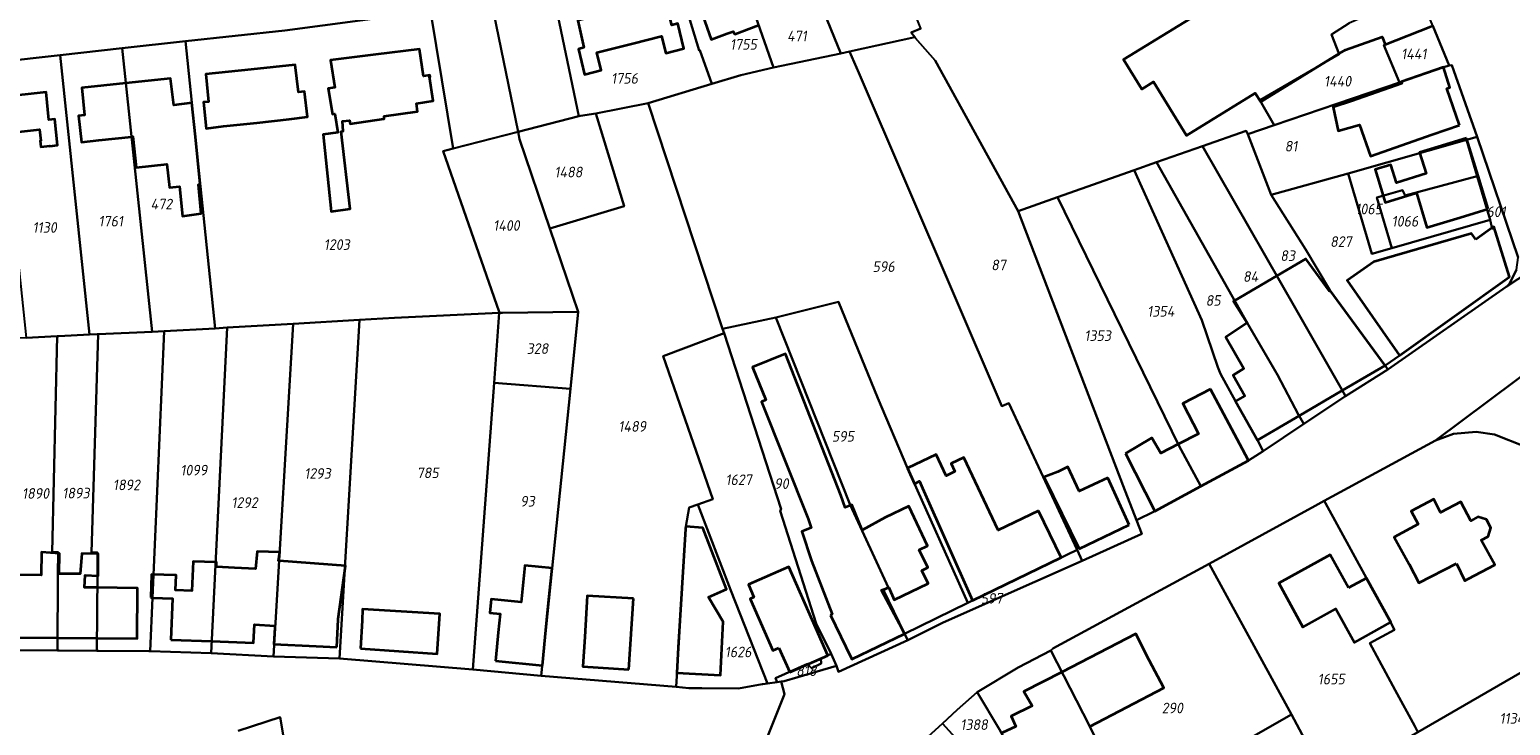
# Model space of a CAD drawing. Extents: x 177930 to 190767, y 381068 to 392034.
# Tile 129 of 256: x 182803 to 183054, y 385801 to 385919. Entities that reach past the tile are written whole.
import ezdxf
from ezdxf.enums import TextEntityAlignment as Align

# ---------------------------------------------------------------- set-up
doc = ezdxf.new("R2010")
doc.units = 0
for name, color, linetype, lineweight in [('B-XX-KG-GRENS_PERCEEL-GV', 150, 'Continuous', 25), ('B-XX-KG-GRENS_PERCEEL-S', 150, 'Continuous', 25), ('B-XX-OG-BEBOUWING-G', 7, 'Continuous', 35)]:
    doc.layers.add(name, color=color, linetype=linetype, lineweight=lineweight)
doc.styles.add('NLCS-ISO', font='NLCS-ISO.ttf', dxfattribs={"height": 1.8})

# ---------------------------------------------------------------- blocks, each defined once
blk = doc.blocks.new('SKG-PERCEELNUMMER-SO')
at = {"layer": 'DefPoints'}
blk.add_point((0, 0), dxfattribs=at)
at = {"style": 'NLCS-ISO', "oblique": 10, "flags": 1}
blk.add_attdef('GEMEENTECODE', text='', height=1.8, dxfattribs=at).set_placement((-0.5, 2.55), align=Align.MIDDLE_RIGHT)
blk.add_attdef('SECTIE', text='', height=1.8, dxfattribs=at).set_placement((0.5, 2.5), align=Align.MIDDLE_LEFT)
at = {"style": 'NLCS-ISO', "oblique": 10}
blk.add_attdef('PERCEELNUMMER', text='', height=1.8, dxfattribs=at).set_placement((0, 0), align=Align.MIDDLE_CENTER)

msp = doc.modelspace()

# ---------------------------------------------------------------- linework, layer by layer
at = {"layer": 'B-XX-KG-GRENS_PERCEEL-GV'}
for points in [[(182944.3, 385942.878), (182931.077, 385937.508), (182940.345, 385914.753), (182941.839, 385915.083), (182952.902, 385917.53), (182952.299, 385918.282), (182953.905, 385918.978)], [(182921.303, 385934.191), (182928.931, 385912.346), (182940.345, 385914.753), (182931.077, 385937.508), (182930.716, 385937.36)], [(182921.303, 385934.191), (182914.796, 385931.918), (182911.585, 385930.925), (182914.732, 385920.475), (182916.31, 385915.276), (182916.434, 385915.32), (182918.47, 385909.575), (182923.379, 385911.052), (182928.931, 385912.346)], [(182891.531, 385925.326), (182895.906, 385904.114), (182896.212, 385904.193), (182898.817, 385904.57), (182907.653, 385906.321), (182918.47, 385909.575), (182916.434, 385915.32), (182916.31, 385915.276), (182914.732, 385920.475), (182911.585, 385930.925), (182906.75, 385929.431)], [(182881.104, 385923.476), (182885.601, 385901.466), (182895.906, 385904.114), (182891.531, 385925.326), (182888.752, 385924.667)], [(183035.123, 385909.848), (183032.462, 385916.175), (183040.761, 385919.419), (183038.051, 385926.071), (183030.038, 385923.064), (183029.744, 385922.721), (183030.225, 385921.462), (183026.587, 385919.887), (183023.583, 385917.993), (183024.9, 385914.635), (183011.412, 385906.804), (183013.84, 385902.584)], [(182836.287, 385868.255), (182847.47, 385868.904), (182858.693, 385869.559), (182864.634, 385869.908), (182882.383, 385870.744), (182882.396, 385870.917), (182872.894, 385898.208), (182874.594, 385898.636), (182870.779, 385921.93), (182846.02, 385918.626), (182829.206, 385916.837), (182834.216, 385868.136)], [(182870.779, 385921.93), (182874.594, 385898.636), (182885.601, 385901.466), (182881.104, 385923.476)], [(183043.517, 385912.717), (183040.761, 385919.419), (183032.462, 385916.175), (183035.123, 385909.848), (183042.603, 385912.406)], [(182818.432, 385915.651), (182823.571, 385867.526), (182825.577, 385867.641), (182834.216, 385868.136), (182829.206, 385916.837)], [(182990.526, 385835.611), (182988.212, 385841.448), (182970.455, 385887.993), (182956.341, 385913.546), (182952.986, 385917.376), (182952.902, 385917.53), (182941.839, 385915.083), (182943.39, 385911.468), (182967.646, 385854.929), (182968.87, 385855.463), (182980.427, 385830.591), (182981.297, 385828.718), (182991.404, 385833.29)], [(182807.734, 385866.822), (182812.919, 385867.084), (182807.925, 385914.472), (182797.229, 385913.289), (182802.159, 385866.541), (182807.44, 385866.807)], [(182814.373, 385867.145), (182823.571, 385867.526), (182818.432, 385915.651), (182807.925, 385914.472), (182812.919, 385867.084), (182814.237, 385867.139)], [(182961.899, 385821.59), (182980.427, 385830.591), (182968.87, 385855.463), (182967.646, 385854.929), (182943.39, 385911.468), (182941.839, 385915.083), (182940.345, 385914.753), (182928.931, 385912.346), (182923.379, 385911.052), (182918.47, 385909.575), (182907.653, 385906.321), (182920.305, 385868.074), (182929.323, 385869.984), (182939.938, 385872.636), (182946.608, 385856.268), (182951.648, 385844.401)], [(183026.39, 385894.403), (183046.463, 385900.127), (183048.26, 385900.609), (183043.965, 385912.762), (183043.517, 385912.717), (183042.603, 385912.406), (183035.123, 385909.848), (183013.84, 385902.584), (183009.358, 385901.059), (183013.334, 385890.754)], [(182885.601, 385901.466), (182885.852, 385900.234), (182890.975, 385885.043), (182903.581, 385888.873), (182898.817, 385904.57), (182896.212, 385904.193), (182895.906, 385904.114)], [(182895.817, 385870.912), (182894.492, 385857.873), (182889.55, 385809.203), (182912.417, 385807.345), (182914.038, 385834.531), (182914.628, 385837.744), (182916.088, 385838.267), (182918.652, 385839.164), (182910.198, 385863.441), (182920.547, 385867.334), (182920.305, 385868.074), (182907.653, 385906.321), (182898.817, 385904.57), (182903.581, 385888.873), (182890.975, 385885.043)], [(182874.594, 385898.636), (182872.894, 385898.208), (182882.396, 385870.917), (182882.383, 385870.744), (182882.994, 385870.774), (182895.817, 385870.912), (182890.975, 385885.043), (182885.852, 385900.234), (182885.601, 385901.466)], [(183033.157, 385861.182), (183032.675, 385861.835), (183023.373, 385874.547), (183019.149, 385881.587), (183013.334, 385890.754), (183009.358, 385901.059), (183009.093, 385901.638), (183001.714, 385899.05), (183017.654, 385871.217), (183025.304, 385857.769), (183025.937, 385856.612)], [(183048.277, 385893.964), (183046.463, 385900.127), (183026.39, 385894.403), (183030.442, 385880.747), (183033.818, 385881.704), (183031.25, 385890.297), (183035.642, 385891.573), (183036.071, 385890.642)], [(183048.277, 385893.964), (183050.472, 385886.556), (183050.815, 385885.01), (183051.127, 385885.412), (183053.791, 385876.871), (183035.204, 385863.567), (183032.675, 385861.835), (183033.157, 385861.182), (183053.188, 385875.182), (183053.747, 385875.756), (183054.97, 385878.046), (183055.216, 385880.122), (183048.26, 385900.609), (183046.463, 385900.127)], [(183025.937, 385856.612), (183025.304, 385857.769), (183017.654, 385871.217), (183001.714, 385899.05), (182993.868, 385896.289), (183009.289, 385869.097), (183014.403, 385860.256), (183017.976, 385853.471), (183018.857, 385851.925)], [(183001.405, 385841.383), (183009.507, 385845.695), (183012.007, 385847.292), (183011.029, 385849.195), (183007.3, 385855.757), (183004.77, 385860.417), (183004.314, 385861.545), (183001.608, 385869.542), (182990.095, 385894.961), (182977.084, 385890.353), (182997.685, 385848.276)], [(182990.095, 385894.961), (183001.608, 385869.542), (183004.314, 385861.545), (183004.77, 385860.417), (183007.3, 385855.757), (183011.029, 385849.195), (183012.007, 385847.292), (183018.857, 385851.925), (183017.976, 385853.471), (183014.403, 385860.256), (183009.289, 385869.097), (182993.868, 385896.289)], [(183026.39, 385894.403), (183013.334, 385890.754), (183019.149, 385881.587), (183023.373, 385874.547), (183032.675, 385861.835), (183035.204, 385863.567), (183053.791, 385876.871), (183051.127, 385885.412), (183050.815, 385885.01), (183050.472, 385886.556), (183033.818, 385881.704), (183030.442, 385880.747)], [(183048.277, 385893.964), (183036.071, 385890.642), (183035.642, 385891.573), (183031.25, 385890.297), (183033.818, 385881.704), (183050.472, 385886.556)], [(182990.526, 385835.611), (182993.503, 385837.075), (183001.405, 385841.383), (182997.685, 385848.276), (182977.084, 385890.353), (182970.455, 385887.993), (182988.212, 385841.448)], [(182961.899, 385821.59), (182951.648, 385844.401), (182946.608, 385856.268), (182939.938, 385872.636), (182929.323, 385869.984), (182941.921, 385838.208), (182948.446, 385824.147), (182947.182, 385823.72), (182951.177, 385816.309)], [(182844.149, 385812.472), (182855.305, 385812.166), (182858.693, 385869.559), (182847.47, 385868.904)], [(182855.305, 385812.166), (182877.946, 385810.254), (182881.546, 385858.888), (182882.383, 385870.744), (182864.634, 385869.908), (182858.693, 385869.559)], [(182894.492, 385857.873), (182895.817, 385870.912), (182882.994, 385870.774), (182882.383, 385870.744), (182881.546, 385858.888)], [(182920.305, 385868.074), (182920.547, 385867.334), (182930.226, 385837.479), (182930.088, 385837.185), (182936.184, 385818.08), (182938.735, 385812.935), (182939.618, 385810.908), (182939.944, 385809.88), (182951.741, 385815.242), (182951.177, 385816.309), (182947.182, 385823.72), (182948.446, 385824.147), (182941.921, 385838.208), (182929.323, 385869.984)], [(182807.49, 385813.508), (182807.568, 385826.446), (182807.574, 385830.152), (182806.574, 385830.156), (182807.44, 385866.807), (182802.159, 385866.541), (182800.781, 385866.482), (182800.263, 385855.959), (182799.638, 385843.247), (182799.614, 385831.738), (182799.61, 385831.03), (182799.574, 385830.268), (182800.07, 385830.246), (182800.941, 385830.207), (182800.917, 385827.527), (182800.846, 385824.301), (182800.801, 385815.71), (182800.79, 385813.563)], [(182814.237, 385867.139), (182812.919, 385867.084), (182807.734, 385866.822), (182807.44, 385866.807), (182806.574, 385830.156), (182807.574, 385830.152), (182807.568, 385826.446), (182807.49, 385813.508), (182807.787, 385813.506), (182814.169, 385813.454), (182814.25, 385826.429), (182814.263, 385830.137), (182813.273, 385830.14), (182814.373, 385867.145)], [(182814.373, 385867.145), (182813.273, 385830.14), (182814.263, 385830.137), (182814.25, 385826.429), (182814.169, 385813.454), (182814.437, 385813.452), (182822.996, 385813.382), (182823.219, 385813.378), (182825.577, 385867.641), (182823.571, 385867.526)], [(182834.216, 385868.136), (182825.577, 385867.641), (182823.219, 385813.378), (182833.559, 385813.022), (182836.287, 385868.255)], [(182836.287, 385868.255), (182833.559, 385813.022), (182844.149, 385812.472), (182847.47, 385868.904)], [(182916.088, 385838.267), (182921.721, 385823.659), (182927.888, 385807.897), (182929.554, 385808.131), (182929.277, 385808.833), (182934.691, 385811.223), (182935.381, 385810.525), (182937.036, 385811.3), (182936.986, 385812.133), (182938.735, 385812.935), (182936.184, 385818.08), (182930.088, 385837.185), (182930.226, 385837.479), (182920.547, 385867.334), (182910.198, 385863.441), (182918.652, 385839.164)], [(182877.946, 385810.254), (182889.55, 385809.203), (182894.492, 385857.873), (182881.546, 385858.888)], [(183034.372, 385806.793), (183037.69, 385800.649), (183038.233, 385799.643), (183081.795, 385824.849), (183077.41, 385831.119), (183073.954, 385835.179), (183071.318, 385837.958), (183069.059, 385840.068), (183064.417, 385843.43), (183058.875, 385846.91), (183056.364, 385848.085), (183051.214, 385850.131), (183048.089, 385850.604), (183044.265, 385850.224), (183041.217, 385849.105), (183022.327, 385838.883), (183022.538, 385838.497), (183029.509, 385825.742), (183033.627, 385818.218), (183034.286, 385817.011), (183030.091, 385814.721)], [(182912.417, 385807.345), (182914.556, 385807.097), (182916.8, 385807.138), (182922.991, 385807.029), (182926.987, 385807.767), (182927.118, 385807.786), (182927.888, 385807.897), (182921.721, 385823.659), (182916.088, 385838.267), (182914.628, 385837.744), (182914.038, 385834.531)], [(183016.797, 385802.645), (183023.066, 385790.867), (183038.233, 385799.643), (183037.69, 385800.649), (183034.372, 385806.793), (183030.091, 385814.721), (183034.286, 385817.011), (183033.627, 385818.218), (183029.509, 385825.742), (183022.538, 385838.497), (183022.327, 385838.883), (183020.808, 385838.061), (183002.815, 385828.179)], [(182981.297, 385828.718), (182980.427, 385830.591), (182961.899, 385821.59), (182951.177, 385816.309), (182951.741, 385815.242), (182957.697, 385818.228)], [(182989.273, 385786.919), (183016.797, 385802.645), (183002.815, 385828.179), (182991.857, 385822.291), (182976.322, 385813.814), (182975.962, 385813.484), (182982.55, 385800.741)], [(183023.066, 385790.867), (183026.639, 385782.686), (183069.226, 385804.132), (183081.429, 385809.371), (183088.215, 385812.292), (183088.068, 385812.937), (183086.853, 385815.555), (183082.392, 385823.965), (183081.795, 385824.849), (183038.233, 385799.643)], [(182929.554, 385808.131), (182930.216, 385808.218), (182930.76, 385808.291), (182933.045, 385808.982), (182939.618, 385810.908), (182938.735, 385812.935), (182936.986, 385812.133), (182937.036, 385811.3), (182935.381, 385810.525), (182934.691, 385811.223), (182929.277, 385808.833)], [(182975.962, 385813.484), (182970.41, 385810.623), (182963.469, 385806.432), (182967.28, 385800.1), (182971.844, 385791.656), (182978.131, 385780.547), (182988.511, 385786.483), (182989.273, 385786.919), (182982.55, 385800.741)], [(182963.469, 385806.432), (182960.093, 385803.422), (182957.624, 385801.132), (182964.156, 385793.902), (182961.482, 385791.388), (182963.875, 385788.795), (182963.581, 385788.617), (182965.7, 385786.198), (182971.844, 385791.656), (182967.28, 385800.1)], [(183023.066, 385790.867), (183016.797, 385802.645), (182989.273, 385786.919), (182988.511, 385786.483), (183003.61, 385760.037), (183030.721, 385773.862), (183030.114, 385775.078), (183028.634, 385778.084), (183026.639, 385782.686)], [(182957.624, 385801.132), (182950.782, 385794.912), (182947.945, 385792.391), (182947.651, 385791.804), (182947.621, 385791.257), (182947.945, 385789.934), (182947.977, 385789.802), (182948.382, 385789.266), (182953.015, 385784.555), (182962.052, 385775.07), (182964.306, 385772.736), (182978.131, 385780.547), (182971.844, 385791.656), (182965.7, 385786.198), (182963.581, 385788.617), (182963.875, 385788.795), (182961.482, 385791.388), (182964.156, 385793.902)]]:
    msp.add_lwpolyline(points, close=True, dxfattribs=at)
for points in [[(182797.229, 385913.289), (182807.925, 385914.472), (182818.432, 385915.651), (182829.206, 385916.837), (182846.02, 385918.626), (182870.779, 385921.93)], [(182953.905, 385918.978), (182952.299, 385918.282), (182952.902, 385917.53), (182952.986, 385917.376), (182956.341, 385913.546), (182970.455, 385887.993), (182977.084, 385890.353), (182990.095, 385894.961), (182993.868, 385896.289), (183001.714, 385899.05), (183009.093, 385901.638), (183009.358, 385901.059), (183013.84, 385902.584), (183011.412, 385906.804), (183024.9, 385914.635), (183023.583, 385917.993), (183026.587, 385919.887)], [(183040.761, 385919.419), (183043.517, 385912.717), (183043.965, 385912.762), (183048.26, 385900.609), (183055.216, 385880.122)], [(183075.16, 385889.611), (183053.188, 385875.182), (183033.157, 385861.182), (183025.937, 385856.612), (183018.857, 385851.925), (183012.007, 385847.292), (183009.507, 385845.695), (183001.405, 385841.383), (182993.503, 385837.075), (182990.526, 385835.611), (182991.404, 385833.29), (182981.297, 385828.718), (182957.697, 385818.228), (182951.741, 385815.242), (182939.944, 385809.88), (182939.618, 385810.908), (182933.045, 385808.982), (182930.76, 385808.291), (182930.216, 385808.218), (182930.785, 385806.117), (182924.87, 385791.244)], [(183054.97, 385878.046), (183053.747, 385875.756), (183053.188, 385875.182), (183075.16, 385889.611)], [(182950.782, 385794.912), (182957.624, 385801.132), (182960.093, 385803.422), (182963.469, 385806.432), (182970.41, 385810.623), (182975.962, 385813.484), (182976.322, 385813.814), (182991.857, 385822.291), (183002.815, 385828.179), (183020.808, 385838.061), (183022.327, 385838.883), (183041.217, 385849.105), (183081.841, 385879.494)], [(183081.841, 385879.494), (183041.217, 385849.105), (183044.265, 385850.224), (183048.089, 385850.604), (183051.214, 385850.131), (183056.364, 385848.085)], [(182924.87, 385791.244), (182930.785, 385806.117), (182930.216, 385808.218), (182929.554, 385808.131), (182927.888, 385807.897), (182927.118, 385807.786), (182926.987, 385807.767), (182922.991, 385807.029), (182916.8, 385807.138), (182914.556, 385807.097), (182912.417, 385807.345), (182889.55, 385809.203), (182877.946, 385810.254), (182855.305, 385812.166), (182844.149, 385812.472), (182833.559, 385813.022), (182823.219, 385813.378), (182822.996, 385813.382), (182814.437, 385813.452), (182814.169, 385813.454), (182807.787, 385813.506), (182807.49, 385813.508), (182800.79, 385813.563)], [(182845.898, 385798.54), (182845.257, 385802.183), (182838.117, 385799.865)], [(182838.117, 385799.865), (182845.257, 385802.183), (182845.898, 385798.54)]]:
    msp.add_lwpolyline(points, dxfattribs=at)
at = {"layer": 'B-XX-OG-BEBOUWING-G'}
for points in [[(183026.993, 385935.831), (183026.15, 385935.489), (183020.495, 385932.018), (183019.829, 385933.101), (183015.57, 385930.486), (182988.308, 385913.747), (182991.408, 385908.699), (182993.4, 385909.922), (182998.963, 385900.861), (183010.656, 385908.04), (183011.569, 385906.553), (183012.202, 385906.938)], [(182923.3, 385928.472), (182916.204, 385925.929), (182917.683, 385921.433), (182916.919, 385921.151), (182918.344, 385917.129), (182921.051, 385918.115), (182922.087, 385918.451), (182922.373, 385918.044), (182926.413, 385919.557)], [(182903.613, 385922.307), (182895.724, 385920.357), (182896.761, 385915.735), (182895.842, 385915.499), (182896.884, 385911.19), (182899.685, 385911.908), (182898.961, 385914.903), (182905.059, 385916.461)], [(182905.059, 385916.461), (182909.951, 385917.711), (182910.645, 385914.825), (182913.705, 385915.62), (182912.709, 385919.804), (182911.667, 385919.528), (182910.565, 385924.026), (182903.613, 385922.307)], [(183024.867, 385914.719), (183025.934, 385915.374), (183032.157, 385917.577), (183032.706, 385916.27)], [(183032.706, 385916.27), (183040.452, 385919.298)], [(182861.479, 385914.572), (182853.766, 385913.629), (182854.536, 385908.993), (182853.401, 385908.808), (182854.107, 385904.437), (182854.519, 385904.501), (182855.035, 385901.326), (182852.537, 385900.998), (182853.889, 385887.958), (182857.119, 385888.424), (182855.614, 385901.492), (182855.968, 385901.576), (182855.823, 385903.248), (182857.034, 385903.368), (182857.117, 385902.807), (182862.818, 385903.64)], [(182862.818, 385903.64), (182862.873, 385903.648), (182862.875, 385904.126), (182868.553, 385904.934), (182868.356, 385906.25), (182871.203, 385906.69), (182870.57, 385910.761), (182870.697, 385910.78), (182870.652, 385911.071), (182869.576, 385910.899), (182868.881, 385915.453), (182861.479, 385914.572)], [(183012.202, 385906.938), (183024.867, 385914.719)], [(182840.321, 385912.037), (182832.673, 385911.222), (182833.123, 385906.574), (182832.232, 385906.465), (182832.714, 385902.046), (182835.669, 385902.398), (182841.283, 385903.012)], [(182841.283, 385903.012), (182846.809, 385903.616), (182849.89, 385903.995), (182849.378, 385908.298), (182848.357, 385908.165), (182847.804, 385912.834), (182840.321, 385912.037)], [(183042.596, 385912.404), (183035.368, 385909.932)], [(183045.26, 385902.6), (183043.16, 385908.8), (183043.67, 385908.95), (183042.596, 385912.404)], [(182819.067, 385909.708), (182811.596, 385908.908), (182812.041, 385904.293), (182811.06, 385904.187), (182811.532, 385899.715), (182814.474, 385900.03), (182820.037, 385900.621)], [(182830.89, 385900.616), (182830.248, 385906.375), (182827.209, 385906.004), (182826.671, 385910.522), (182819.067, 385909.708)], [(183035.368, 385909.932), (183035.484, 385909.655), (183026.954, 385906.676), (183023.867, 385905.628), (183024.691, 385901.628), (183028.353, 385902.67), (183030.213, 385897.345), (183040.676, 385900.999)], [(182799.352, 385893.155), (182799.696, 385893.191), (182798.83, 385901.225), (182804.439, 385901.868), (182804.635, 385899.949), (182804.563, 385899.941), (182804.667, 385898.912), (182806.187, 385899.085), (182806.191, 385899.045), (182807.485, 385899.193), (182807.037, 385903.603), (182806.045, 385903.49), (182805.574, 385908.173), (182797.858, 385907.324)], [(183040.676, 385900.999), (183045.26, 385902.6)], [(182820.037, 385900.621), (182820.267, 385900.645), (182820.845, 385895.422), (182826.041, 385895.972), (182826.514, 385892.042), (182828.21, 385892.183), (182828.714, 385887.166), (182831.851, 385887.634), (182831.41, 385892.533), (182831.703, 385892.566)], [(182831.703, 385892.566), (182830.89, 385900.616)], [(183046.495, 385900.413), (183041.671, 385898.938)], [(183048.453, 385894.012), (183046.495, 385900.413)], [(183041.671, 385898.938), (183038.515, 385897.973), (183039.616, 385894.371), (183034.573, 385892.829), (183033.644, 385895.867), (183030.974, 385895.05), (183032.331, 385890.611)], [(183050.168, 385888.407), (183048.453, 385894.012)], [(183032.331, 385890.611), (183032.678, 385889.477), (183037.975, 385891.097), (183039.77, 385885.226), (183045.418, 385886.954)], [(183045.418, 385886.954), (183050.168, 385888.407)], [(183048.04, 385883.214), (183047.329, 385884.213), (183030.737, 385879.419), (183026.218, 385876.274), (183032.228, 385867.637)], [(183051.126, 385885.412), (183048.04, 385883.214)], [(183053.79, 385876.87), (183051.126, 385885.412)], [(183023.373, 385874.547), (183023.252, 385874.458), (183019.251, 385879.926), (183014.319, 385877.04)], [(183014.319, 385877.04), (183007.16, 385872.851), (183006.959, 385872.733), (183009.289, 385869.097)], [(183035.1, 385863.51), (183053.79, 385876.87)], [(183032.675, 385861.835), (183023.373, 385874.547)], [(183009.289, 385869.097), (183005.632, 385866.655), (183008.718, 385861.336), (183006.876, 385860.188), (183008.862, 385856.678), (183007.3, 385855.757)], [(183032.228, 385867.637), (183035.1, 385863.51)], [(182943.966, 385833.896), (182942.227, 385838.198), (182941.089, 385837.742), (182940.359, 385839.857), (182930.949, 385863.805), (182925.388, 385861.538), (182927.634, 385856.039), (182926.892, 385855.666), (182934.824, 385835.848), (182935.301, 385834.295), (182933.762, 385833.693), (182935.358, 385828.732), (182938.86, 385819.646), (182938.589, 385819.503)], [(183025.403, 385857.588), (183032.675, 385861.835)], [(183003.071, 385857.8), (182998.363, 385855.388), (183001.016, 385850.246), (182997.581, 385848.488)], [(183008.463, 385847.659), (183003.071, 385857.8)], [(183018.07, 385853.306), (183025.403, 385857.588)], [(183007.3, 385855.757), (183011.029, 385849.195)], [(183011.029, 385849.195), (183018.07, 385853.306)], [(182997.581, 385848.488), (182994.606, 385846.966), (182993.115, 385849.541), (182988.618, 385846.92)], [(182973.907, 385837.186), (182967.012, 385833.883), (182961.241, 385846.234), (182959.081, 385845.204), (182959.713, 385843.846), (182958.23, 385843.138), (182956.549, 385846.741), (182951.648, 385844.401)], [(182988.618, 385846.92), (182993.603, 385837.129)], [(183001.427, 385841.343), (183009.507, 385845.695), (183008.463, 385847.659)], [(182951.648, 385844.401), (182952.839, 385841.751)], [(182985.613, 385842.791), (182980.767, 385840.52), (182978.847, 385844.649), (182977.708, 385844.075), (182977.166, 385843.82), (182974.787, 385842.919), (182974.875, 385842.74)], [(182952.839, 385841.751), (182953.691, 385842.194), (182954.195, 385841.056)], [(182974.875, 385842.74), (182980.787, 385830.766)], [(182989.265, 385834.836), (182985.613, 385842.791)], [(182954.195, 385841.056), (182962.658, 385821.964)], [(182993.603, 385837.129), (183001.427, 385841.343)], [(182948.432, 385824.177), (182948.474, 385824.196), (182949.427, 385822.109), (182955.161, 385824.876), (182954.096, 385827.082), (182955.105, 385827.569), (182953.661, 385830.559), (182955.048, 385831.229), (182951.899, 385837.97), (182947.887, 385836.063), (182943.966, 385833.896)], [(182977.697, 385829.274), (182973.907, 385837.186)], [(182912.789, 385814.03), (182912.553, 385809.734), (182919.932, 385809.32), (182920.42, 385818.391), (182917.897, 385822.534), (182920.946, 385823.91), (182916.938, 385834.301), (182914.038, 385834.531), (182914.012, 385834.152)], [(182914.012, 385834.152), (182912.789, 385814.03)], [(182980.787, 385830.766), (182989.265, 385834.836)], [(182807.75, 385826.511), (182807.826, 385829.96), (182804.772, 385830.156), (182804.701, 385826.259), (182801.032, 385826.316)], [(182814.188, 385824.168), (182812.068, 385824.193), (182812.162, 385826.289), (182814.367, 385826.147), (182814.407, 385829.867), (182811.633, 385829.958), (182811.356, 385826.478), (182807.75, 385826.511)], [(182845.104, 385828.691), (182844.988, 385828.699), (182845.191, 385830.176), (182841.341, 385830.295), (182841.05, 385827.349), (182837.505, 385827.527), (182834.43, 385827.681), (182834.46, 385828.466), (182834.322, 385828.471)], [(182962.658, 385821.964), (182977.697, 385829.274)], [(182834.322, 385828.471), (182830.478, 385828.621), (182830.283, 385823.596), (182827.505, 385823.733), (182827.601, 385826.254), (182823.451, 385826.412), (182823.3, 385822.465)], [(182855.079, 385818.776), (182855.083, 385818.855), (182856.333, 385827.883), (182845.104, 385828.691)], [(182890.906, 385822.655), (182891.394, 385827.47), (182886.759, 385827.937), (182886.129, 385821.686), (182881.026, 385822.2), (182880.792, 385819.88), (182882.558, 385819.702), (182882.24, 385816.55)], [(182936.106, 385817.284), (182931.518, 385827.665), (182924.698, 385824.666), (182925.624, 385822.564), (182924.953, 385822.268), (182928.827, 385813.485), (182929.861, 385813.941)], [(182814.104, 385815.595), (182821, 385815.528), (182821.051, 385824.088), (182814.188, 385824.168)], [(182947.551, 385823.769), (182948.432, 385824.177)], [(182823.3, 385822.465), (182823.62, 385822.453)], [(182823.62, 385822.453), (182826.997, 385822.324), (182826.73, 385815.329)], [(182889.734, 385810.959), (182890.206, 385815.762), (182890.619, 385819.864), (182890.906, 385822.655)], [(182905.202, 385822.311), (182897.355, 385822.783), (182896.944, 385815.817), (182896.612, 385810.796), (182904.388, 385810.27)], [(182904.388, 385810.27), (182905.202, 385822.311)], [(182951.177, 385816.309), (182947.551, 385823.769)], [(182858.908, 385813.831), (182871.873, 385812.908), (182872.323, 385819.714), (182859.248, 385820.49), (182859.15, 385818.576)], [(182938.589, 385819.503), (182941.218, 385814.134)], [(182833.66, 385815.064), (182840.757, 385814.793), (182840.876, 385817.921), (182844.351, 385817.706), (182844.334, 385817.379)], [(182844.334, 385817.379), (182844.193, 385814.58), (182851.381, 385814.218)], [(182854.841, 385814.044), (182855.079, 385818.776)], [(182859.15, 385818.576), (182858.908, 385813.831)], [(182882.24, 385816.55), (182881.84, 385812.332)], [(182938.144, 385812.663), (182936.106, 385817.284)], [(182800.764, 385815.726), (182807.434, 385815.66)], [(182807.434, 385815.66), (182814.104, 385815.595)], [(182826.73, 385815.329), (182833.66, 385815.064)], [(182851.381, 385814.218), (182854.841, 385814.044)], [(182929.861, 385813.941), (182931.682, 385809.812)], [(182941.218, 385814.134), (182942.241, 385812.044), (182951.177, 385816.309)], [(182982.608, 385800.621), (182995.163, 385807.164), (182992.67, 385811.86), (182990.39, 385816.32), (182977.839, 385809.853)], [(182881.84, 385812.332), (182881.786, 385811.76)], [(182881.786, 385811.76), (182889.734, 385810.959)], [(182931.682, 385809.812), (182938.144, 385812.663)], [(182977.839, 385809.853), (182971.39, 385806.53), (182972.785, 385804.145), (182969.22, 385802.36), (182970.06, 385800.635), (182967.715, 385799.525)]]:
    msp.add_lwpolyline(points, dxfattribs=at)
for points in [[(183044.757, 385828.274), (183046.208, 385825.328), (183046.767, 385825.633), (183051.253, 385828.05), (183048.97, 385832.19), (183050.17, 385832.84), (183050.61, 385834.31), (183049.88, 385835.69), (183048.42, 385836.15), (183047.2, 385835.49), (183045.49, 385838.7), (183042.07, 385836.91), (183040.91, 385839.15), (183037.1, 385837.14), (183038.28, 385834.9), (183034.22, 385832.74), (183036.76, 385828.161), (183038.408, 385824.979)], [(183026.467, 385824.107), (183023.372, 385829.709), (183014.626, 385824.911), (183018.736, 385817.473), (183024.338, 385820.568), (183027.482, 385814.879), (183033.652, 385818.288), (183029.509, 385825.787)]]:
    msp.add_lwpolyline(points, close=True, dxfattribs=at)

# ---------------------------------------------------------------- block references
at = {"layer": 'B-XX-KG-GRENS_PERCEEL-S'}
for p, values in [((182923.842, 385916.289), {'PERCEELNUMMER': '1755'}), ((182932.906, 385917.709), {'PERCEELNUMMER': '471'}), ((183037.545, 385914.666), {'PERCEELNUMMER': '1441'}), ((182903.675, 385910.519), {'PERCEELNUMMER': '1756'}), ((183024.618, 385910.037), {'PERCEELNUMMER': '1440'}), ((183016.718, 385899.023), {'PERCEELNUMMER': '81'}), ((182894.146, 385894.639), {'PERCEELNUMMER': '1488'}), ((182825.113, 385889.206), {'PERCEELNUMMER': '472'}), ((183029.892, 385888.374), {'PERCEELNUMMER': '1065'}), ((182816.531, 385886.312), {'PERCEELNUMMER': '1761'}), ((183036.04, 385886.288), {'PERCEELNUMMER': '1066'}), ((183051.501, 385887.912), {'PERCEELNUMMER': '601'}), ((182805.316, 385885.24), {'PERCEELNUMMER': '1130'}), ((182883.639, 385885.572), {'PERCEELNUMMER': '1400'}), ((182854.864, 385882.336), {'PERCEELNUMMER': '1203'}), ((183025.181, 385882.839), {'PERCEELNUMMER': '827'}), ((182947.614, 385878.603), {'PERCEELNUMMER': '596'}), ((182967.114, 385878.881), {'PERCEELNUMMER': '87'}), ((183016.149, 385880.462), {'PERCEELNUMMER': '83'}), ((183009.854, 385876.915), {'PERCEELNUMMER': '84'}), ((182994.63, 385871.018), {'PERCEELNUMMER': '1354'}), ((183003.506, 385872.861), {'PERCEELNUMMER': '85'}), ((182983.922, 385866.899), {'PERCEELNUMMER': '1353'}), ((182888.894, 385864.7), {'PERCEELNUMMER': '328'}), ((182904.978, 385851.51), {'PERCEELNUMMER': '1489'}), ((182940.718, 385849.814), {'PERCEELNUMMER': '595'}), ((182830.616, 385844.092), {'PERCEELNUMMER': '1099'}), ((182851.598, 385843.525), {'PERCEELNUMMER': '1293'}), ((182870.28, 385843.635), {'PERCEELNUMMER': '785'}), ((182819.187, 385841.584), {'PERCEELNUMMER': '1892'}), ((182923.028, 385842.456), {'PERCEELNUMMER': '1627'}), ((182930.289, 385841.799), {'PERCEELNUMMER': '90'}), ((182803.779, 385840.138), {'PERCEELNUMMER': '1890'}), ((182810.616, 385840.195), {'PERCEELNUMMER': '1893'}), ((182839.227, 385838.593), {'PERCEELNUMMER': '1292'}), ((182887.212, 385838.813), {'PERCEELNUMMER': '93'}), ((182965.94, 385822.332), {'PERCEELNUMMER': '597'}), ((182922.933, 385813.256), {'PERCEELNUMMER': '1626'}), ((182934.505, 385810.074), {'PERCEELNUMMER': '818'}), ((183023.542, 385808.654), {'PERCEELNUMMER': '1655'}), ((182996.584, 385803.749), {'PERCEELNUMMER': '290'}), ((182962.955, 385800.93), {'PERCEELNUMMER': '1388'}), ((183054.195, 385801.989), {'PERCEELNUMMER': '1134'})]:
    msp.add_blockref('SKG-PERCEELNUMMER-SO', p, dxfattribs=at).add_auto_attribs(values)

doc.saveas('drawing.dxf')
